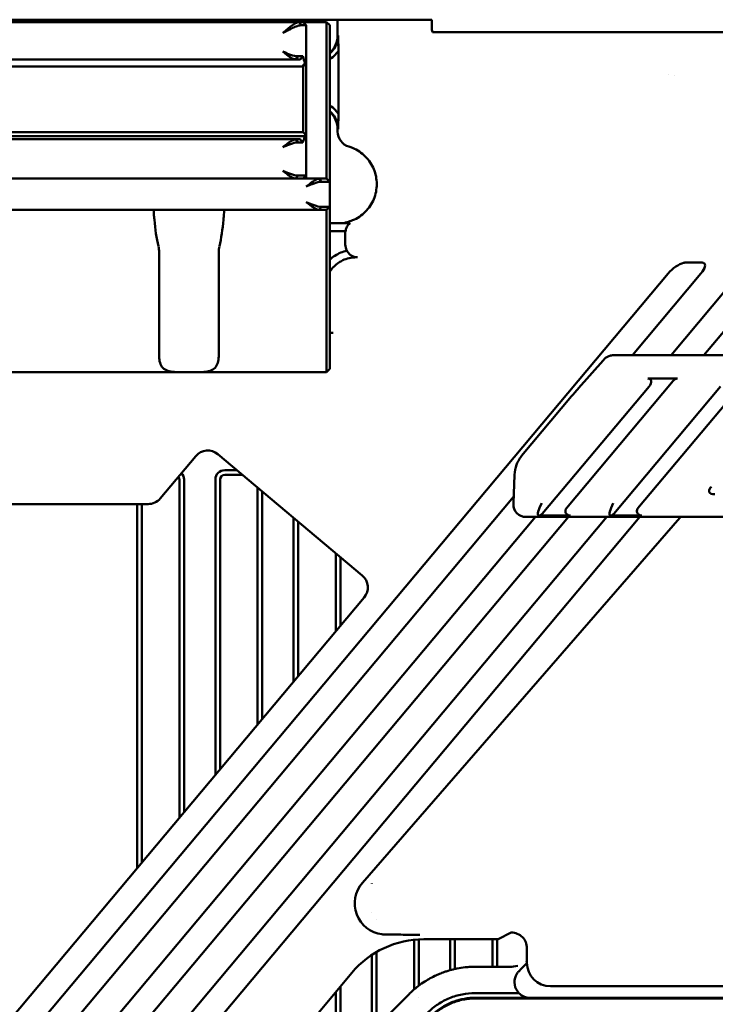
# Model space of a CAD drawing. Header units: millimetres. Extents: x 0 to 5104, y -184 to 1188.
# Tile 75 of 221: x 366 to 410, y 1045 to 1107. Entities that reach past the tile are written whole.
import ezdxf

# ---------------------------------------------------------------- set-up
doc = ezdxf.new("R2010")
doc.units = ezdxf.units.MM
doc.header["$LTSCALE"] = 2
doc.layers.add('Sichtbar (ISO)', color=7, linetype='Continuous', lineweight=50)

msp = doc.modelspace()

# ---------------------------------------------------------------- linework, layer by layer
at = {"layer": 'Sichtbar (ISO)'}
for p, q in [((385.98, 1107.48), (334.983, 1107.48)), ((337.455, 1107.33), (383.505, 1107.33)), ((383.78, 1107.33), (383.505, 1107.33)), ((383.662, 1107.13), (383.505, 1107.33)), ((383.662, 1107.13), (383.98, 1107.13)), ((383.78, 1107.33), (385.28, 1107.33)), ((383.98, 1107.13), (383.78, 1107.33)), ((383.98, 1107.13), (383.98, 1104.819)), ((385.28, 1107.33), (385.28, 1106.83)), ((385.28, 1107.33), (385.48, 1107.13)), ((385.48, 1106.83), (385.48, 1107.13)), ((386.641, 1107.48), (385.98, 1107.48)), ((385.98, 1107.48), (385.98, 1106.48)), ((387.442, 1107.48), (386.641, 1107.48)), ((387.442, 1107.48), (390.416, 1107.48)), ((390.416, 1107.48), (391.217, 1107.48)), ((391.973, 1107.48), (391.217, 1107.48)), ((391.973, 1107.48), (391.983, 1107.48)), ((391.988, 1107.48), (391.983, 1107.48)), ((391.988, 1107.01), (391.988, 1107.48)), ((385.28, 1097.331), (385.28, 1106.83)), ((385.48, 1106.83), (385.48, 1097.131)), ((392.972, 1106.68), (392.039, 1106.68)), ((417.053, 1106.68), (392.972, 1106.68)), ((386.032, 1105.501), (386.032, 1101.458)), ((383.311, 1104.941), (337.649, 1104.941)), ((383.438, 1105.141), (383.311, 1104.941)), ((383.311, 1104.941), (383.594, 1104.941)), ((383.758, 1105.141), (383.438, 1105.141)), ((383.78, 1104.491), (383.98, 1104.691)), ((383.978, 1104.691), (383.885, 1104.691)), ((383.98, 1104.819), (383.98, 1104.691)), ((383.98, 1104.691), (383.98, 1104.441)), ((337.246, 1104.491), (383.713, 1104.491)), ((383.713, 1104.491), (383.766, 1104.491)), ((383.766, 1104.491), (383.78, 1104.491)), ((383.78, 1104.441), (383.78, 1104.491)), ((383.78, 1100.341), (383.78, 1104.441)), ((383.98, 1104.441), (383.98, 1100.341)), ((407.138, 1103.951), (407.138, 1103.951)), ((407.5, 1103.948), (407.5, 1103.948)), ((337.18, 1100.291), (383.78, 1100.291)), ((383.78, 1100.291), (383.78, 1100.341)), ((383.78, 1100.291), (383.78, 1100.291)), ((383.98, 1100.091), (383.78, 1100.291)), ((383.98, 1100.341), (383.98, 1100.091)), ((385.98, 1100.48), (385.98, 1100.334)), ((337.066, 1100.035), (383.894, 1100.035)), ((337.649, 1099.841), (383.311, 1099.841)), ((383.594, 1099.841), (383.311, 1099.841)), ((383.311, 1099.841), (383.438, 1099.641)), ((383.438, 1099.641), (383.758, 1099.641)), ((383.955, 1099.841), (383.943, 1099.841)), ((383.975, 1100.091), (383.98, 1100.091)), ((383.98, 1100.091), (383.98, 1097.531)), ((383.311, 1097.331), (337.649, 1097.331)), ((383.311, 1097.331), (383.438, 1097.531)), ((383.311, 1097.331), (383.78, 1097.331)), ((383.98, 1097.531), (383.438, 1097.531)), ((383.78, 1097.331), (383.98, 1097.531)), ((383.78, 1097.331), (384.811, 1097.331)), ((383.98, 1097.531), (383.98, 1097.331)), ((385.28, 1097.331), (384.811, 1097.331)), ((384.811, 1097.331), (384.938, 1097.131)), ((384.938, 1097.131), (385.48, 1097.131)), ((385.28, 1097.331), (385.48, 1097.131)), ((385.48, 1097.131), (385.48, 1095.531)), ((376.008, 1095.331), (344.952, 1095.331)), ((384.811, 1095.331), (376.952, 1095.331)), ((384.938, 1095.531), (384.811, 1095.331)), ((384.811, 1095.331), (385.28, 1095.331)), ((385.48, 1095.531), (384.938, 1095.531)), ((385.48, 1095.531), (385.28, 1095.331)), ((385.28, 1094.702), (385.28, 1095.331)), ((385.48, 1095.531), (385.48, 1094.776)), ((385.28, 1093.009), (385.28, 1094.702)), ((385.48, 1094.776), (385.48, 1093.084)), ((385.48, 1094.48), (386.777, 1094.48)), ((386.481, 1093.98), (385.48, 1093.98)), ((386.469, 1093.125), (386.469, 1093.838)), ((374.577, 1092.638), (374.577, 1085.98)), ((378.383, 1085.98), (378.383, 1092.638)), ((385.28, 1092.638), (385.28, 1093.009)), ((385.28, 1085.98), (385.28, 1092.638)), ((385.48, 1093.084), (385.48, 1092.638)), ((385.48, 1092.638), (385.48, 1085.98)), ((387.251, 1092.309), (387.164, 1092.309)), ((408.434, 1091.973), (409.026, 1091.973)), ((362.562, 1038.204), (407.092, 1091.273)), ((409.192, 1091.273), (404.815, 1086.057)), ((407.285, 1086.057), (411.661, 1091.273)), ((409.384, 1086.057), (413.76, 1091.273)), ((385.691, 1087.48), (385.48, 1087.48)), ((385.28, 1085.98), (385.28, 1084.98)), ((385.48, 1085.18), (385.48, 1085.98)), ((401.37, 1083.946), (402.947, 1085.729)), ((423.859, 1086.057), (403.602, 1086.057)), ((385.48, 1085.18), (385.28, 1084.98)), ((376.008, 1084.98), (344.952, 1084.98)), ((376.952, 1084.98), (376.008, 1084.98)), ((385.28, 1084.98), (376.952, 1084.98)), ((407.426, 1084.424), (400.6, 1076.289)), ((411.995, 1084.424), (405.169, 1076.289)), ((407.682, 1084.565), (405.805, 1084.565)), ((399.051, 1075.927), (405.877, 1084.062)), ((403.62, 1075.927), (410.446, 1084.062)), ((400.931, 1083.435), (397.737, 1079.628)), ((374.645, 1076.909), (376.918, 1079.618)), ((378.326, 1079.741), (387.554, 1071.998)), ((379.543, 1078.719), (378.769, 1078.719)), ((379.901, 1078.419), (378.769, 1078.419)), ((397.279, 1078.423), (397.211, 1076.62)), ((375.869, 1078.119), (375.869, 1056.518)), ((376.169, 1078.119), (376.169, 1056.875)), ((378.169, 1059.259), (378.169, 1078.119)), ((378.469, 1059.616), (378.469, 1078.119)), ((380.869, 1077.607), (380.869, 1062.477)), ((397.226, 1077.012), (364.008, 1037.425)), ((381.169, 1077.355), (381.169, 1062.834)), ((347.459, 1076.552), (373.879, 1076.552)), ((373.169, 1053.3), (373.169, 1076.552)), ((373.469, 1053.658), (373.469, 1076.552)), ((366.462, 1037.406), (398.619, 1075.73)), ((367.908, 1036.628), (400.719, 1075.73)), ((403.188, 1075.73), (370.362, 1036.609)), ((371.808, 1035.831), (405.288, 1075.73)), ((383.169, 1065.218), (383.169, 1075.677)), ((407.833, 1075.674), (387.562, 1052.377)), ((397.285, 1076.194), (397.285, 1076.192)), ((398.011, 1075.73), (398.01, 1075.73)), ((398.011, 1075.73), (471.949, 1075.73)), ((400.85, 1075.815), (398.807, 1075.815)), ((405.419, 1075.815), (403.376, 1075.815)), ((383.469, 1065.575), (383.469, 1075.425)), ((385.869, 1073.411), (385.869, 1068.435)), ((386.169, 1073.159), (386.169, 1068.793)), ((387.677, 1070.59), (359.993, 1037.597)), ((388.169, 1052.335), (388.169, 1052.34)), ((388.169, 1050.474), (388.169, 1050.474)), ((388.469, 1050.05), (388.469, 1050.056)), ((390.869, 1048.737), (390.869, 1045.564)), ((391.169, 1048.76), (391.169, 1045.806)), ((396.244, 1048.769), (391.486, 1048.769)), ((393.169, 1046.794), (393.169, 1048.769)), ((393.469, 1046.869), (393.469, 1048.769)), ((395.869, 1048.769), (395.869, 1047.012)), ((396.169, 1048.769), (396.169, 1047.012)), ((397.076, 1049.197), (396.244, 1048.769)), ((398.074, 1047.269), (398.076, 1048.196)), ((388.169, 1042.887), (388.169, 1047.769)), ((388.469, 1043.187), (388.469, 1047.955)), ((393.169, 1046.786), (393.169, 1046.793)), ((393.469, 1046.861), (393.469, 1046.868)), ((396.986, 1047.012), (394.818, 1047.012)), ((386.891, 1046.626), (375.883, 1033.507)), ((386.169, 1045.766), (386.169, 1040.886)), ((390.869, 1045.563), (390.869, 1045.561)), ((391.169, 1045.805), (391.169, 1045.801)), ((399.574, 1045.769), (470.386, 1045.769)), ((385.869, 1045.409), (385.869, 1040.551)), ((390.544, 1045.262), (386.241, 1040.959)), ((391.169, 1045.026), (391.169, 1045.026)), ((394.771, 1045.333), (397.564, 1045.333)), ((398.265, 1045.033), (394.771, 1045.033)), ((474.981, 1044.988), (394.771, 1044.988)), ((398.169, 1045.077), (398.169, 1045.079)), ((398.462, 1045.033), (398.265, 1045.033)), ((471.498, 1045.033), (398.462, 1045.033))]:
    msp.add_line(p, q, dxfattribs=at)
for centre, radius, start, end in [((386.78, 1093.777), 0.801, 104.02347, 118.74565), ((387.268, 1093.838), 0.8, 169.79245, 179.99987), ((375.569, 1078.119), 0.3, 0, 36.61007), ((375.569, 1078.119), 0.6, 0, 43.3509), ((378.769, 1078.119), 0.6, 90, 180), ((378.769, 1078.119), 0.3, 90, 180)]:
    msp.add_arc(centre, radius, start, end, dxfattribs=at)
for centre, major_axis, ratio, start_param, end_param in [((384.479, 1106.48), (1.501, 0), 0.999391, 5.442389, 6.283185), ((382.48, 1103.78), (0, -2.598), 0.57735, 1.928989, 2.122087), ((382.48, 1104.819), (0, -2.598), 0.57735, 1.521358, 1.570796), ((384.479, 1100.48), (1.501, 0), 0.999391, 0, 0.840796), ((386.98, 1100.333), (0.971, -0.243), 0.999353, 3.38681, 4.668141), ((382.48, 1101.002), (0, -2.598), 0.57735, 1.019506, 1.169004), ((382.48, 1099.269), (0, -2.598), 0.57735, 1.792467, 1.850008), ((382.48, 1100.309), (0, -2.598), 0.57735, 1.389667, 1.486782), ((376.48, 1095.831), (0, 5.625), 0.4, 1.772809, 2.09618), ((376.48, 1095.831), (0, 5.625), 0.4, 4.187005, 4.510376), ((387.269, 1093.126), (-0.566, -0.566), 0.998783, 5.498396, 6.005197), ((387.28, 1093.137), (-0.333, -0.765), 0.951833, 0.282438, 0.392395), ((408.425, 1091.963), (0.392, 0), 0.026737, 1.548337, 1.954692), ((409.017, 1091.963), (0.392, 0), 0.026737, 1.141983, 1.548337), ((407.62, 1091.273), (0.751, 0.639), 0.379473, 0.635449, 1.990285), ((408.664, 1091.273), (0.751, 0.639), 0.379473, 5.131878, 6.486714), ((405.526, 1084.14), (-0.461, -0.351), 0.517975, 1.982137, 3.739274), ((407.604, 1084.14), (-0.15, -0.412), 0.684791, 3.385859, 4.223856), ((377.683, 1078.974), (0.087, -0.997), 0.998783, 2.356803, 3.926382), ((373.879, 1077.553), (0.423, -0.907), 0.999259, 5.847137, 6.719234), ((398.01, 1076.53), (0.083, 0.796), 0.999369, 1.619255, 3.245343), ((398.01, 1076.532), (-0.725, -0.338), 0.999259, 6.283004, 6.283185), ((386.91, 1071.232), (-0.997, -0.087), 0.998783, 2.356803, 3.926382), ((389.075, 1051.067), (-1.865, -0.735), 0.99746, 5.192736, 7.346643), ((391.49, 1042.767), (-4.021, 4.459), 0.999379, 5.549712, 6.421982), ((397.074, 1048.196), (-0.891, -0.458), 0.998367, 2.665549, 4.236346), ((399.576, 1047.27), (-1.239, -0.85), 0.998101, 5.68127, 7.251623), ((398.279, 1046.033), (1.001, 0), 0.998783, 2.722502, 3.91699), ((398.314, 1046.033), (-0.743, -0.707), 0.951833, 6.273185, 7.068583)]:
    msp.add_ellipse(centre, major_axis=major_axis, ratio=ratio, start_param=start_param, end_param=end_param, dxfattribs=at)
for points, knots in [([(382.48, 1106.63), (382.602, 1106.736), (382.709, 1106.828), (382.799, 1106.904), (382.845, 1106.942), (382.886, 1106.975), (382.923, 1107.005), (382.961, 1107.035), (382.97, 1107.043), (383.023, 1107.083), (383.119, 1107.155), (383.204, 1107.213), (383.279, 1107.254), (383.371, 1107.305), (383.445, 1107.329), (383.505, 1107.33)], [0, 0, 0, 0, 0.25, 0.25, 0.25, 0.375, 0.375, 0.375, 0.5, 0.5, 0.5, 0.724605, 0.724605, 0.724605, 1, 1, 1, 1]), ([(383.662, 1107.13), (383.6, 1107.129), (383.525, 1107.115), (383.433, 1107.086), (383.423, 1107.083), (383.412, 1107.079), (383.402, 1107.076), (383.311, 1107.045), (383.187, 1106.991), (383.107, 1106.953), (383.062, 1106.932), (383.014, 1106.909), (382.962, 1106.883), (382.911, 1106.858), (382.827, 1106.815), (382.797, 1106.799), (382.736, 1106.767), (382.631, 1106.711), (382.48, 1106.63)], [0, 0, 0, 0, 0.25, 0.25, 0.25, 0.276465, 0.276465, 0.276465, 0.5, 0.5, 0.5, 0.625, 0.625, 0.625, 0.75, 0.75, 0.75, 1, 1, 1, 1]), ([(386.022, 1106.48), (386.022, 1106.406), (386.017, 1106.332), (385.995, 1106.186), (385.979, 1106.114), (385.914, 1105.901), (385.85, 1105.767), (385.713, 1105.563), (385.651, 1105.488), (385.55, 1105.386), (385.515, 1105.355), (385.48, 1105.326)], [-0.2359322, -0.2359322, -0.2359322, -0.2359322, -0.2137823, -0.2137823, -0.1916182, -0.1916182, -0.1472296, -0.1472296, -0.11799, -0.11799, -0.1041027, -0.1041027, -0.1041027, -0.1041027]), ([(386.032, 1105.501), (386.031, 1105.551), (386.03, 1105.603), (386.028, 1105.762), (386.026, 1105.874), (386.024, 1106.084), (386.023, 1106.18), (386.022, 1106.313), (386.022, 1106.348), (386.022, 1106.401), (386.022, 1106.418), (386.022, 1106.45), (386.022, 1106.465), (386.022, 1106.48)], [-0.09932935, -0.09932935, -0.09932935, -0.09932935, -0.0826627, -0.0826627, -0.04801731, -0.04801731, -0.01952903, -0.01952903, -0.00930794, -0.00930794, -0.00446303, -0.00446303, 0, 0, 0, 0]), ([(383.311, 1104.941), (383.262, 1104.941), (383.204, 1104.954), (383.137, 1104.983), (383.07, 1105.012), (382.956, 1105.082), (382.908, 1105.114), (382.813, 1105.179), (382.67, 1105.289), (382.48, 1105.441)], [0, 0, 0, 0, 0.25, 0.25, 0.25, 0.5, 0.5, 0.5, 1, 1, 1, 1]), ([(382.48, 1105.441), (382.714, 1105.343), (382.79, 1105.309), (382.974, 1105.245), (383.159, 1105.18), (383.307, 1105.141), (383.438, 1105.141)], [0, 0, 0, 0, 0.5, 0.5, 0.5, 1, 1, 1, 1]), ([(385.48, 1104.956), (385.614, 1105.04), (385.736, 1105.142), (385.913, 1105.333), (385.976, 1105.414), (386.032, 1105.501)], [0.5639559, 0.5639559, 0.5639559, 0.5639559, 0.8282141, 0.8282141, 1, 1, 1, 1]), ([(386.032, 1101.458), (385.976, 1101.545), (385.913, 1101.626), (385.736, 1101.817), (385.614, 1101.919), (385.48, 1102.003)], [0, 0, 0, 0, 0.171812, 0.171812, 0.4360618, 0.4360618, 0.4360618, 0.4360618]), ([(385.48, 1101.634), (385.515, 1101.604), (385.55, 1101.573), (385.651, 1101.471), (385.713, 1101.396), (385.85, 1101.192), (385.914, 1101.058), (385.979, 1100.845), (385.995, 1100.773), (386.017, 1100.627), (386.022, 1100.554), (386.022, 1100.48)], [-0.1320418, -0.1320418, -0.1320418, -0.1320418, -0.1181321, -0.1181321, -0.0888454, -0.0888454, -0.0443854, -0.0443854, -0.0221856, -0.0221856, 0, 0, 0, 0]), ([(386.022, 1100.48), (386.022, 1100.494), (386.022, 1100.509), (386.022, 1100.542), (386.022, 1100.558), (386.022, 1100.611), (386.022, 1100.646), (386.023, 1100.779), (386.024, 1100.875), (386.026, 1101.085), (386.028, 1101.197), (386.03, 1101.357), (386.031, 1101.408), (386.032, 1101.458)], [-0.102755, -0.102755, -0.102755, -0.102755, -0.0981388, -0.0981388, -0.0931277, -0.0931277, -0.0825568, -0.0825568, -0.0530974, -0.0530974, -0.0172537, -0.0172537, 0, 0, 0, 0]), ([(382.48, 1099.341), (382.575, 1099.417), (382.658, 1099.484), (382.73, 1099.538), (382.801, 1099.593), (382.823, 1099.609), (382.908, 1099.667), (383.079, 1099.782), (383.214, 1099.841), (383.311, 1099.841)], [0, 0, 0, 0, 0.25, 0.25, 0.25, 0.5, 0.5, 0.5, 1, 1, 1, 1]), ([(383.438, 1099.641), (383.307, 1099.64), (383.116, 1099.586), (382.974, 1099.536), (382.904, 1099.512), (382.778, 1099.463), (382.729, 1099.443), (382.68, 1099.424), (382.597, 1099.389), (382.48, 1099.341)], [0, 0, 0, 0, 0.5, 0.5, 0.5, 0.75, 0.75, 0.75, 1, 1, 1, 1]), ([(383.86, 1099.985), (383.862, 1099.993), (383.864, 1100), (383.87, 1100.015), (383.875, 1100.022), (383.885, 1100.033), (383.89, 1100.035), (383.898, 1100.035), (383.903, 1100.033), (383.911, 1100.023), (383.915, 1100.015), (383.919, 1100), (383.921, 1099.993), (383.922, 1099.985)], [0.00505279, 0.00505279, 0.00505279, 0.00505279, 0.00752427, 0.00752427, 0.01157411, 0.01157411, 0.01562394, 0.01562394, 0.01959518, 0.01959518, 0.02356642, 0.02356642, 0.02604906, 0.02604906, 0.02604906, 0.02604906]), ([(386.586, 1094.554), (386.706, 1094.584), (387.135, 1094.725), (387.794, 1095.166), (388.35, 1095.998), (388.545, 1096.98), (388.35, 1097.961), (387.794, 1098.793), (387.166, 1099.213), (386.777, 1099.351), (386.695, 1099.375)], [0, 0, 0, 0, 0.056649, 0.20731, 0.357971, 0.508632, 0.659294, 0.809955, 0.960616, 1, 1, 1, 1]), ([(383.311, 1097.331), (383.262, 1097.331), (383.204, 1097.344), (383.137, 1097.373), (383.07, 1097.402), (382.956, 1097.472), (382.908, 1097.504), (382.813, 1097.569), (382.67, 1097.679), (382.48, 1097.831)], [0, 0, 0, 0, 0.25, 0.25, 0.25, 0.5, 0.5, 0.5, 1, 1, 1, 1]), ([(382.48, 1097.831), (382.714, 1097.733), (382.79, 1097.699), (382.974, 1097.635), (383.159, 1097.57), (383.307, 1097.531), (383.438, 1097.531)], [0, 0, 0, 0, 0.5, 0.5, 0.5, 1, 1, 1, 1]), ([(383.98, 1096.831), (384.075, 1096.907), (384.158, 1096.974), (384.23, 1097.028), (384.301, 1097.083), (384.323, 1097.099), (384.408, 1097.157), (384.579, 1097.272), (384.714, 1097.331), (384.811, 1097.331)], [0, 0, 0, 0, 0.25, 0.25, 0.25, 0.5, 0.5, 0.5, 1, 1, 1, 1]), ([(384.938, 1097.131), (384.807, 1097.13), (384.616, 1097.076), (384.474, 1097.026), (384.404, 1097.002), (384.278, 1096.953), (384.229, 1096.933), (384.18, 1096.914), (384.097, 1096.879), (383.98, 1096.831)], [0, 0, 0, 0, 0.5, 0.5, 0.5, 0.75, 0.75, 0.75, 1, 1, 1, 1]), ([(384.811, 1095.331), (384.762, 1095.331), (384.704, 1095.344), (384.637, 1095.373), (384.57, 1095.402), (384.456, 1095.472), (384.408, 1095.504), (384.313, 1095.569), (384.17, 1095.679), (383.98, 1095.831)], [0, 0, 0, 0, 0.25, 0.25, 0.25, 0.5, 0.5, 0.5, 1, 1, 1, 1]), ([(383.98, 1095.831), (384.214, 1095.733), (384.29, 1095.699), (384.474, 1095.635), (384.659, 1095.57), (384.807, 1095.531), (384.938, 1095.531)], [0, 0, 0, 0, 0.5, 0.5, 0.5, 1, 1, 1, 1]), ([(374.276, 1094.702), (374.275, 1094.707), (374.275, 1094.711), (374.264, 1094.84), (374.25, 1094.952), (374.232, 1095.129), (374.227, 1095.206), (374.237, 1095.307), (374.254, 1095.331), (374.281, 1095.331)], [0.3476651, 0.3476651, 0.3476651, 0.3476651, 0.3490803, 0.3490803, 0.3871078, 0.3871078, 0.4248221, 0.4248221, 0.4625363, 0.4625363, 0.4625363, 0.4625363]), ([(376.952, 1095.331), (376.794, 1095.33), (376.633, 1095.333), (376.327, 1095.333), (376.166, 1095.33), (376.008, 1095.331)], [0.30939669, 0.30939669, 0.30939669, 0.30939669, 0.35534297, 0.35534297, 0.40128925, 0.40128925, 0.40128925, 0.40128925]), ([(378.679, 1095.331), (378.705, 1095.331), (378.722, 1095.307), (378.733, 1095.206), (378.727, 1095.129), (378.709, 1094.952), (378.696, 1094.84), (378.685, 1094.711), (378.684, 1094.707), (378.684, 1094.702)], [0.1595694, 0.1595694, 0.1595694, 0.1595694, 0.1972836, 0.1972836, 0.2349978, 0.2349978, 0.2730253, 0.2730253, 0.2744406, 0.2744406, 0.2744406, 0.2744406]), ([(386.777, 1094.48), (386.694, 1094.417), (386.624, 1094.338), (386.525, 1094.162), (386.495, 1094.071), (386.481, 1093.98)], [0.00000243, 0.00000243, 0.00000243, 0.00000243, 0.0364699, 0.0364699, 0.07057662, 0.07057662, 0.07057662, 0.07057662]), ([(385.48, 1092.156), (385.583, 1092.25), (385.693, 1092.335), (386.043, 1092.561), (386.299, 1092.671), (386.569, 1092.737)], [0.2499125, 0.2499125, 0.2499125, 0.2499125, 0.3162795, 0.3162795, 0.4487524, 0.4487524, 0.4487524, 0.4487524]), ([(386.569, 1092.737), (386.623, 1092.63), (386.698, 1092.539), (386.844, 1092.424), (386.913, 1092.384), (387.024, 1092.343), (387.06, 1092.332), (387.119, 1092.32), (387.141, 1092.317), (387.164, 1092.314)], [0, 0, 0, 0, 0.0491322, 0.0491322, 0.0811843, 0.0811843, 0.0949851, 0.0949851, 0.1031476, 0.1031476, 0.1031476, 0.1031476]), ([(387.164, 1092.309), (387.016, 1092.309), (386.869, 1092.293), (386.58, 1092.228), (386.44, 1092.179), (386.217, 1092.074), (386.132, 1092.025), (385.942, 1091.898), (385.842, 1091.816), (385.658, 1091.632), (385.576, 1091.532), (385.495, 1091.412), (385.488, 1091.4), (385.48, 1091.388)], [0, 0, 0, 0, 0.044352, 0.044352, 0.0886957, 0.0886957, 0.1182374, 0.1182374, 0.1571657, 0.1571657, 0.196094, 0.196094, 0.2004039, 0.2004039, 0.2004039, 0.2004039]), ([(408.08, 1091.956), (408.102, 1091.961), (408.127, 1091.965), (408.188, 1091.97), (408.232, 1091.972), (408.278, 1091.972)], [0.19250472, 0.19250472, 0.19250472, 0.19250472, 0.20141905, 0.20141905, 0.21496128, 0.21496128, 0.21496128, 0.21496128]), ([(409.18, 1091.972), (409.223, 1091.972), (409.264, 1091.971), (409.313, 1091.966), (409.327, 1091.963), (409.344, 1091.959), (409.347, 1091.958), (409.351, 1091.956)], [0.01494208, 0.01494208, 0.01494208, 0.01494208, 0.02791886, 0.02791886, 0.03379862, 0.03379862, 0.03575346, 0.03575346, 0.03575346, 0.03575346]), ([(374.577, 1085.98), (374.577, 1085.841), (374.595, 1085.697), (374.674, 1085.444), (374.737, 1085.335), (374.9, 1085.163), (375.006, 1085.104), (375.249, 1085.024), (375.385, 1085.003), (375.682, 1084.981), (375.844, 1084.978), (376.008, 1084.98)], [0.82523, 0.82523, 0.82523, 0.82523, 0.8667756, 0.8667756, 0.9083212, 0.9083212, 0.9563176, 0.9563176, 1.0043139, 1.0043139, 1.0535568, 1.0535568, 1.0535568, 1.0535568]), ([(376.952, 1084.98), (377.116, 1084.978), (377.277, 1084.981), (377.574, 1085.003), (377.711, 1085.024), (377.953, 1085.104), (378.059, 1085.163), (378.223, 1085.335), (378.285, 1085.444), (378.365, 1085.697), (378.383, 1085.841), (378.383, 1085.98)], [0.0467498, 0.0467498, 0.0467498, 0.0467498, 0.0959927, 0.0959927, 0.143989, 0.143989, 0.1919854, 0.1919854, 0.233531, 0.233531, 0.2750767, 0.2750767, 0.2750767, 0.2750767]), ([(402.947, 1085.729), (402.971, 1085.756), (402.992, 1085.779), (403.027, 1085.815), (403.039, 1085.827), (403.067, 1085.854), (403.085, 1085.869), (403.128, 1085.903), (403.155, 1085.922), (403.239, 1085.973), (403.3, 1086.001), (403.44, 1086.045), (403.521, 1086.057), (403.602, 1086.057)], [0, 0, 0, 0, 0.01285424, 0.01285424, 0.01842725, 0.01842725, 0.02545643, 0.02545643, 0.03524505, 0.03524505, 0.05504138, 0.05504138, 0.07920468, 0.07920468, 0.07920468, 0.07920468]), ([(400.931, 1083.435), (401.013, 1083.532), (401.095, 1083.629), (401.242, 1083.8), (401.31, 1083.878), (401.37, 1083.946)], [0, 0, 0, 0, 0.03781394, 0.03781394, 0.0711465, 0.0711465, 0.0711465, 0.0711465]), ([(397.407, 1079.069), (397.423, 1079.109), (397.44, 1079.151), (397.479, 1079.236), (397.502, 1079.28), (397.526, 1079.323)], [0.00000987, 0.00000987, 0.00000987, 0.00000987, 0.01408572, 0.01408572, 0.02880429, 0.02880429, 0.02880429, 0.02880429]), ([(410.074, 1077.196), (409.889, 1077.174), (409.768, 1077.223), (409.724, 1077.315), (409.702, 1077.361), (409.722, 1077.467), (409.726, 1077.477), (409.73, 1077.486), (409.736, 1077.545), (409.858, 1077.659)], [0, 0, 0, 0, 0.5, 0.5, 0.5, 0.75, 0.75, 0.75, 1, 1, 1, 1]), ([(397.284, 1076.194), (397.248, 1076.272), (397.224, 1076.358), (397.213, 1076.459), (397.211, 1076.475), (397.21, 1076.504), (397.209, 1076.517), (397.209, 1076.541), (397.209, 1076.551), (397.21, 1076.577), (397.21, 1076.593), (397.211, 1076.613), (397.211, 1076.617), (397.211, 1076.62)], [0, 0, 0, 0, 0.02594064, 0.02594064, 0.03077352, 0.03077352, 0.03506586, 0.03506586, 0.03959321, 0.03959321, 0.04656907, 0.04656907, 0.04795377, 0.04795377, 0.04795377, 0.04795377]), ([(400.6, 1076.289), (400.587, 1076.274), (400.576, 1076.258), (400.556, 1076.221), (400.548, 1076.201), (400.533, 1076.147), (400.531, 1076.112), (400.539, 1076.041), (400.55, 1076.005), (400.586, 1075.94), (400.61, 1075.912), (400.668, 1075.864), (400.702, 1075.846), (400.774, 1075.821), (400.812, 1075.815), (400.85, 1075.815)], [0.000001, 0.000001, 0.000001, 0.000001, 0.00594612, 0.00594612, 0.01246479, 0.01246479, 0.0228533, 0.0228533, 0.03400843, 0.03400843, 0.04513071, 0.04513071, 0.05650915, 0.05650915, 0.06795338, 0.06795338, 0.06795338, 0.06795338]), ([(405.169, 1076.289), (405.156, 1076.274), (405.145, 1076.258), (405.125, 1076.221), (405.117, 1076.201), (405.102, 1076.147), (405.1, 1076.112), (405.108, 1076.041), (405.119, 1076.005), (405.155, 1075.94), (405.179, 1075.912), (405.237, 1075.864), (405.271, 1075.846), (405.343, 1075.821), (405.381, 1075.815), (405.419, 1075.815)], [0.000001, 0.000001, 0.000001, 0.000001, 0.00594612, 0.00594612, 0.01246479, 0.01246479, 0.0228533, 0.0228533, 0.03400843, 0.03400843, 0.04513071, 0.04513071, 0.05650915, 0.05650915, 0.06795338, 0.06795338, 0.06795338, 0.06795338]), ([(398.807, 1075.815), (398.83, 1075.815), (398.853, 1075.817), (398.898, 1075.827), (398.92, 1075.834), (398.962, 1075.853), (398.982, 1075.865), (399.019, 1075.893), (399.036, 1075.909), (399.051, 1075.927)], [0.00000024, 0.00000024, 0.00000024, 0.00000024, 0.00677645, 0.00677645, 0.01381906, 0.01381906, 0.02077804, 0.02077804, 0.02771761, 0.02771761, 0.02771761, 0.02771761]), ([(403.376, 1075.815), (403.399, 1075.815), (403.421, 1075.817), (403.467, 1075.827), (403.489, 1075.834), (403.531, 1075.853), (403.551, 1075.865), (403.588, 1075.893), (403.605, 1075.909), (403.62, 1075.927)], [0.00000024, 0.00000024, 0.00000024, 0.00000024, 0.00677645, 0.00677645, 0.01381906, 0.01381906, 0.02077804, 0.02077804, 0.02771761, 0.02771761, 0.02771761, 0.02771761]), ([(407.833, 1075.674), (407.837, 1075.678), (407.84, 1075.681), (407.856, 1075.7), (407.87, 1075.715), (407.883, 1075.73)], [0, 0, 0, 0, 0.001401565, 0.001401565, 0.007474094, 0.007474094, 0.007474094, 0.007474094]), ([(388.807, 1049.083), (388.855, 1049.077), (388.896, 1049.073), (388.982, 1049.067), (389.026, 1049.066), (389.07, 1049.066)], [0, 0, 0, 0, 0.01241127, 0.01241127, 0.02572224, 0.02572224, 0.02572224, 0.02572224]), ([(389.07, 1049.066), (389.433, 1049.065), (389.807, 1049.063), (390.505, 1049.059), (390.838, 1049.056), (391.162, 1049.054), (391.196, 1049.053), (391.229, 1049.053)], [0.000102, 0.000102, 0.000102, 0.000102, 0.1092335, 0.1092335, 0.2153191, 0.2153191, 0.2277145, 0.2277145, 0.2277145, 0.2277145]), ([(390.544, 1045.262), (390.618, 1045.335), (390.694, 1045.408), (390.771, 1045.477), (390.856, 1045.554), (390.943, 1045.628), (391.033, 1045.7), (391.168, 1045.808), (391.308, 1045.911), (391.453, 1046.007), (391.687, 1046.164), (391.93, 1046.302), (392.181, 1046.422), (392.281, 1046.47), (392.381, 1046.515), (392.483, 1046.557), (392.591, 1046.602), (392.701, 1046.644), (392.812, 1046.682), (392.885, 1046.708), (392.958, 1046.732), (393.033, 1046.754), (393.176, 1046.798), (393.321, 1046.836), (393.468, 1046.869), (393.513, 1046.879), (393.558, 1046.888), (393.603, 1046.897), (393.78, 1046.932), (393.958, 1046.96), (394.137, 1046.979), (394.249, 1046.991), (394.362, 1046.999), (394.476, 1047.005), (394.574, 1047.01), (394.672, 1047.012), (394.771, 1047.012)], [0, 0, 0, 0, 0.066558, 0.066558, 0.066558, 0.139466, 0.139466, 0.139466, 0.25, 0.25, 0.25, 0.429118, 0.429118, 0.429118, 0.5, 0.5, 0.5, 0.575511, 0.575511, 0.575511, 0.625, 0.625, 0.625, 0.720613, 0.720613, 0.720613, 0.75, 0.75, 0.75, 0.864972, 0.864972, 0.864972, 0.937404, 0.937404, 0.937404, 1, 1, 1, 1]), ([(397.365, 1046.44), (397.39, 1046.496), (397.42, 1046.55), (397.488, 1046.651), (397.526, 1046.697), (397.568, 1046.74)], [-0.0369621, -0.0369621, -0.0369621, -0.0369621, -0.01849772, -0.01849772, -0.00004441, -0.00004441, -0.00004441, -0.00004441]), ([(398.074, 1047.26), (398.049, 1047.233), (398.023, 1047.206), (397.86, 1047.038), (397.716, 1046.89), (397.568, 1046.74)], [-0.0774426, -0.0774426, -0.0774426, -0.0774426, -0.06499257, -0.06499257, -0.00002966, -0.00002966, -0.00002966, -0.00002966]), ([(391.731, 1044.074), (391.931, 1044.275), (392.153, 1044.456), (392.62, 1044.767), (392.866, 1044.898), (393.387, 1045.114), (393.66, 1045.197), (394.208, 1045.305), (394.487, 1045.333), (394.771, 1045.333)], [0, 0, 0, 0, 0.25, 0.25, 0.5, 0.5, 0.75, 0.75, 1, 1, 1, 1]), ([(394.771, 1045.033), (394.542, 1045.033), (394.313, 1045.013), (393.861, 1044.935), (393.639, 1044.877), (393.362, 1044.777), (393.301, 1044.754), (393.119, 1044.679), (393.001, 1044.623), (392.54, 1044.376), (392.221, 1044.14), (391.943, 1043.862)], [0, 0, 0, 0, 0.0686964, 0.0686964, 0.137386, 0.137386, 0.1570172, 0.1570172, 0.1962791, 0.1962791, 0.3140657, 0.3140657, 0.3140657, 0.3140657]), ([(391.975, 1043.831), (392.158, 1044.014), (392.357, 1044.177), (392.786, 1044.464), (393.018, 1044.588), (393.495, 1044.786), (393.741, 1044.861), (394.124, 1044.937), (394.254, 1044.957), (394.512, 1044.982), (394.641, 1044.988), (394.771, 1044.988)], [0, 0, 0, 0, 0.24937, 0.24937, 0.499427, 0.499427, 0.749483, 0.749483, 0.874511, 0.874511, 1, 1, 1, 1])]:
    msp.add_open_spline(points, degree=3, knots=knots, dxfattribs=at)
for points in [[(391.988, 1107.01), (391.988, 1106.898), (392.008, 1106.785), (392.045, 1106.68)], [(383.758, 1105.141), (383.703, 1105.074), (383.648, 1105.007), (383.594, 1104.941)], [(383.713, 1104.491), (383.771, 1104.557), (383.828, 1104.624), (383.885, 1104.691)], [(383.594, 1099.841), (383.648, 1099.774), (383.703, 1099.707), (383.758, 1099.641)], [(374.577, 1092.638), (374.577, 1092.762), (374.561, 1092.891), (374.533, 1093.009)], [(378.426, 1093.009), (378.399, 1092.891), (378.383, 1092.762), (378.383, 1092.638)], [(397.526, 1079.323), (397.586, 1079.431), (397.657, 1079.533), (397.737, 1079.628)], [(397.279, 1078.423), (397.287, 1078.642), (397.33, 1078.86), (397.407, 1079.069)], [(399.016, 1076.608), (398.804, 1076.205), (398.718, 1075.865), (398.807, 1075.815)], [(403.585, 1076.608), (403.373, 1076.205), (403.287, 1075.865), (403.376, 1075.815)], [(397.998, 1047.287), (398.024, 1047.303), (398.05, 1047.319), (398.074, 1047.335)], [(394.771, 1047.012), (394.786, 1047.012), (394.802, 1047.012), (394.818, 1047.012)], [(396.986, 1047.012), (397.131, 1047.012), (397.303, 1047.028), (397.491, 1047.077)]]:
    msp.add_open_spline(points, degree=3, dxfattribs=at)
for points, weights in [([(383.978, 1104.691), (383.867, 1104.583), (383.766, 1104.491)], [1.33562225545, 1.37536313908, 1.41141459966]), ([(383.975, 1100.091), (383.872, 1100.198), (383.78, 1100.291)], [1.38447104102, 1.43157128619, 1.47521972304])]:
    msp.add_rational_spline(points, weights, degree=2, dxfattribs=at)

doc.saveas('drawing.dxf')
